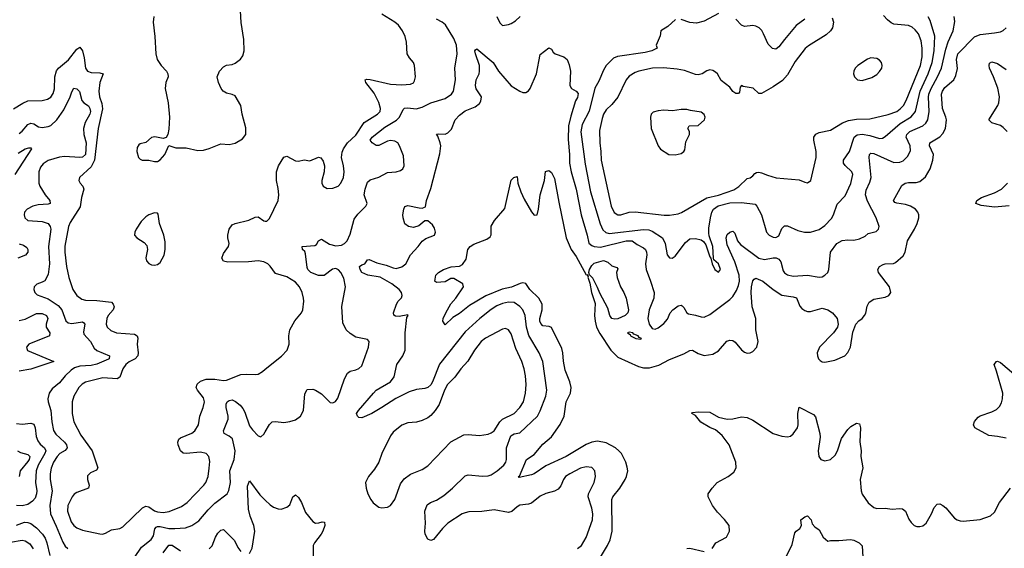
# Model space of a CAD drawing. Header units: inches. Extents: x 1649636 to 1815363, y 506543 to 641975.
# Tile 220 of 256: x 1708293 to 1715137, y 573931 to 577607. Entities that reach past the tile are written whole.
import ezdxf

# ---------------------------------------------------------------- set-up
doc = ezdxf.new("R2010")
doc.units = ezdxf.units.IN
doc.header["$MEASUREMENT"] = 0
doc.layers.add('B7507', color=7, linetype='Continuous')
doc.layers.add('B7517', color=7, linetype='Continuous')

msp = doc.modelspace()

# ---------------------------------------------------------------- linework, layer by layer
at = {"layer": 'B7507', "color": 5}
for points, elevation in [([(1709224.6, 577630), (1709220.2, 577590), (1709232.6, 577490), (1709238, 577370), (1709248.5, 577330), (1709276.5, 577290), (1709313.7, 577250), (1709323.1, 577230), (1709324.6, 577210), (1709309, 577170), (1709304, 577130), (1709324.6, 577030), (1709335.3, 576930), (1709330, 576846), (1709322.8, 576810), (1709310, 576788), (1709290, 576782), (1709232.5, 576792.5), (1709210, 576789.2), (1709170, 576752.7), (1709130, 576745.2), (1709122, 576738), (1709110, 576718), (1709108, 576690), (1709119.1, 576650), (1709130, 576637.3), (1709144.7, 576630), (1709190, 576630.7), (1709230, 576620.7), (1709250, 576620.7), (1709270, 576634), (1709302, 576670), (1709330, 576732), (1709377.3, 576717.3), (1709450, 576716.1), (1709530, 576698.6), (1709570, 576699.7), (1709610, 576711.2), (1709690, 576743.9), (1709750, 576739.6), (1709790, 576748.7), (1709842, 576778), (1709865.1, 576810), (1709865.4, 576854.6), (1709839.8, 576950), (1709829.7, 577010), (1709790, 577077.6), (1709770, 577088.2), (1709730, 577096.9), (1709708.3, 577110), (1709692.6, 577130), (1709673.7, 577170), (1709666.6, 577210), (1709681.3, 577250), (1709710, 577280.3), (1709730, 577290.2), (1709770, 577295.8), (1709790, 577304.7), (1709827.8, 577332.2), (1709844.8, 577355.2), (1709853.9, 577390), (1709851.4, 577470), (1709831.9, 577588.1), (1709827.8, 577670)], 720), ([(1708250, 576988.3), (1708313.9, 577026.1), (1708350, 577042.2), (1708450, 577045.2), (1708485.4, 577054.6), (1708510, 577069), (1708525.5, 577094.5), (1708534.1, 577125.9), (1708538.1, 577210), (1708548, 577252), (1708562.8, 577270), (1708632.5, 577327.5), (1708690, 577403.1), (1708710, 577417.1), (1708730, 577390.8), (1708741.9, 577341.9), (1708750.8, 577270.8), (1708764.2, 577250), (1708790, 577239.8), (1708850, 577238.6), (1708873, 577230), (1708851, 577170), (1708843.1, 577110), (1708848, 577070), (1708864.5, 577024.5), (1708867.6, 576987.6), (1708838.2, 576850), (1708811.7, 576630), (1708790, 576584.3), (1708708.9, 576510), (1708703.1, 576490), (1708713.7, 576470), (1708732.6, 576450), (1708738.8, 576430), (1708721.8, 576370), (1708713.2, 576306.8), (1708642.8, 576197.2), (1708631.4, 576170), (1708607.4, 576032.6), (1708605.5, 575990), (1708617.3, 575890), (1708635.4, 575815.4), (1708662.9, 575730), (1708689.1, 575690), (1708724.5, 575664.5), (1708750, 575657.6), (1708830, 575654.2), (1708930, 575642), (1708943.2, 575630), (1708950.2, 575610), (1708943.5, 575590), (1708908.3, 575550), (1708898.2, 575530), (1708893.1, 575490), (1708902, 575470), (1708926.2, 575446.2), (1708966.8, 575430), (1709090, 575420.7), (1709108.7, 575410), (1709112.9, 575392.9), (1709108.6, 575350), (1709116.6, 575290), (1709113, 575270), (1709095.5, 575250), (1709052.8, 575227.2), (1709030, 575208.7), (1709010, 575178.9), (1708990, 575120.4), (1708970, 575109.2), (1708870, 575116.8), (1708750, 575087.3), (1708726, 575074), (1708702.9, 575050), (1708669.4, 574990), (1708658.2, 574950), (1708656.6, 574870), (1708670.2, 574810), (1708717.9, 574717.9), (1708796.3, 574610), (1708837, 574490), (1708826.3, 574473.7), (1708784.1, 574455.9), (1708764.2, 574435.8), (1708764.6, 574410), (1708776.5, 574370), (1708772.2, 574350), (1708690, 574318.9), (1708672.1, 574307.9), (1708656.5, 574290), (1708627.2, 574230), (1708625.3, 574190), (1708650, 574116.5), (1708668.3, 574090), (1708690, 574074.5), (1708730, 574058.7), (1708849, 574031), (1708869.2, 574030.8), (1708890, 574037.4), (1708930, 574060.2), (1708989.8, 574070.2), (1709010, 574081.7), (1709146.5, 574213.5), (1709170, 574223.8), (1709190, 574218.7), (1709230, 574192.7), (1709250, 574185.1), (1709290, 574181), (1709332.6, 574187.4), (1709416.8, 574223.2), (1709456.4, 574250), (1709572, 574370), (1709586.4, 574390), (1709602.2, 574430), (1709610.7, 574489.3), (1709614.3, 574534.3), (1709608.3, 574570), (1709590, 574590.9), (1709550, 574600.3), (1709450, 574589.9), (1709430, 574593.1), (1709409.8, 574610), (1709394.8, 574650), (1709392, 574670), (1709398.3, 574690), (1709410, 574699.1), (1709488.4, 574731.6), (1709510, 574748.5), (1709535.7, 574790), (1709544.6, 574850), (1709569, 574910), (1709577, 574950), (1709570, 574977.4), (1709529, 575030), (1709520.3, 575050), (1709526.7, 575073.3), (1709550, 575093.7), (1709590, 575107.5), (1709650, 575106.5), (1709710, 575098), (1709730, 575100.2), (1709830, 575140.6), (1709870, 575143.2), (1709930, 575139.2), (1709950, 575142.8), (1709979.5, 575160.5), (1710000, 575176.7)], 680), ([(1708290, 576816.8), (1708310, 576833.2), (1708350, 576879.7), (1708370, 576888.2), (1708390, 576882.2), (1708422.7, 576862.7), (1708450, 576857.5), (1708490, 576863.7), (1708510, 576872.5), (1708550, 576911), (1708600, 576980), (1708643.4, 577070), (1708654.5, 577105.5), (1708670, 577130.3), (1708690, 577125.5), (1708708.8, 577108.8), (1708725.8, 577045.8), (1708739, 577030), (1708770, 577007.9), (1708781.3, 576990), (1708784.6, 576970), (1708781.5, 576950), (1708748.6, 576891.4), (1708737, 576850), (1708738.1, 576810), (1708754.3, 576750), (1708749.2, 576670), (1708730, 576652.4), (1708711.3, 576650), (1708604.9, 576655.1), (1708570, 576652.1), (1708490, 576628.9), (1708455.4, 576604.6), (1708438.1, 576581.9), (1708426.7, 576550), (1708426.5, 576470), (1708433, 576450), (1708470.1, 576390.1), (1708502.6, 576350), (1708504.9, 576330), (1708490, 576324.5), (1708420.9, 576319.1), (1708384.9, 576310), (1708343.8, 576290), (1708327, 576270), (1708324.2, 576250), (1708329.2, 576229.2), (1708350.3, 576210.3), (1708450, 576203.8), (1708490, 576190.2), (1708505.5, 576170), (1708510.1, 576150.1), (1708493.8, 576030), (1708499.8, 575910), (1708490, 575835.1), (1708467.6, 575792.4), (1708450, 575781), (1708411.9, 575768.1), (1708393.4, 575750), (1708390.4, 575730), (1708397.1, 575710), (1708415.2, 575695.2), (1708490, 575665.5), (1708560.8, 575620.8), (1708585.3, 575590), (1708614.4, 575514.4), (1708630, 575499.7), (1708655, 575495), (1708730, 575506.2), (1708739.7, 575499.7), (1708744.7, 575490), (1708735.9, 575435.9), (1708739.6, 575419.6), (1708784.2, 575370), (1708810, 575323.9), (1708830, 575307.2), (1708916, 575270), (1708914.9, 575250), (1708910, 575245.6), (1708830, 575212.9), (1708790, 575202.8), (1708710, 575197.9), (1708674.6, 575185.4), (1708650, 575171), (1708608.5, 575131.5), (1708570, 575082.2), (1708518.6, 575041.4), (1708497.4, 575010), (1708488.9, 574971.1), (1708491.2, 574950), (1708509.5, 574889.5), (1708516.6, 574810), (1708528.6, 574750), (1708545, 574725), (1708605.1, 574670), (1708619, 574650), (1708623.5, 574630), (1708607.9, 574612.1), (1708572.7, 574590), (1708553.1, 574570), (1708528.5, 574530), (1708511.8, 574488.2), (1708505.1, 574450), (1708504.6, 574410), (1708518.6, 574330), (1708502.1, 574230), (1708506.6, 574170), (1708546.5, 574086.5), (1708593.1, 573973.1), (1708610, 573945.8), (1708627.7, 573930)], 660), ([(1708281.3, 576678.7), (1708330.2, 576710.2), (1708357.2, 576717.2), (1708370, 576716.4), (1708374.9, 576710), (1708259.7, 576530)], 640), ([(1710000, 575918.5), (1709990, 575923.4), (1709950, 575931), (1709883.6, 575923.6), (1709740.7, 575920.7), (1709708.5, 575928.5), (1709698.2, 575950), (1709710, 575982.6), (1709745.3, 576030), (1709748.7, 576050), (1709739, 576090), (1709739.9, 576110), (1709750, 576151.7), (1709770, 576180.7), (1709790, 576190.2), (1709886.6, 576213.4), (1709930, 576235.3), (1709950, 576235.8), (1709990, 576208.2), (1710000, 576207.1)], 680), ([(1708288.6, 576048.6), (1708319.1, 576039.1), (1708342.8, 576022.8), (1708350.4, 576010), (1708350.3, 575990), (1708332.7, 575970), (1708279.5, 575950)], 640), ([(1708290, 575514.7), (1708330, 575524), (1708410, 575564.2), (1708450, 575563.8), (1708479.7, 575550), (1708487.3, 575530), (1708475.9, 575490), (1708477.3, 575470), (1708502.7, 575430), (1708499.5, 575410), (1708357, 575350), (1708341.1, 575330), (1708342, 575322), (1708347.8, 575307.8), (1708530.7, 575230), (1708370, 575176.7), (1708290, 575162.9)], 640), ([(1709090, 573867.4), (1709140.4, 573939.6), (1709207.4, 573992.6), (1709222.6, 574017.4), (1709232.5, 574067.5), (1709241.1, 574078.9), (1709250, 574083.5), (1709270, 574082.7), (1709330, 574068.5), (1709371.6, 574068.4), (1709446, 574074), (1709490, 574089.3), (1709538.2, 574121.8), (1709602, 574198), (1709650, 574245.4), (1709735.6, 574310), (1709747.1, 574332.9), (1709758, 574390), (1709754.3, 574470), (1709782.6, 574550), (1709790.4, 574610), (1709772.1, 574692.1), (1709750, 574711.6), (1709715.1, 574730), (1709710, 574748.7), (1709742, 574830), (1709741.5, 574850), (1709727.1, 574910), (1709727.2, 574932.8), (1709734.3, 574950), (1709750, 574960.2), (1709770, 574963.2), (1709793.3, 574953.3), (1709826.2, 574926.2), (1709844, 574904), (1709857.3, 574877.3), (1709890, 574783), (1709910, 574754.9), (1709950, 574714), (1709970, 574706.8), (1709990, 574724.7), (1710000, 574741.3)], 660), ([(1708270, 574800.2), (1708310, 574794.6), (1708370, 574801.1), (1708390, 574794), (1708400.8, 574770), (1708407.3, 574710), (1708417.9, 574677.9), (1708435, 574655), (1708465, 574630), (1708473.8, 574610), (1708468.2, 574590), (1708420.3, 574510), (1708406.3, 574470), (1708402.3, 574390), (1708411.5, 574330), (1708410.5, 574309.5), (1708399.9, 574280.1), (1708381.6, 574258.4), (1708350, 574236.8), (1708310, 574226.4), (1708270, 574229.8)], 640), ([(1708278, 574610), (1708297.5, 574597.5), (1708350, 574584.2), (1708363.7, 574570), (1708359.3, 574550), (1708350, 574536), (1708297, 574470), (1708288.4, 574430)], 620), ([(1709890, 573894.8), (1709908.1, 573931.9), (1709926.2, 574050), (1709920.3, 574090), (1709895.2, 574155.2), (1709883.6, 574203.6), (1709876.6, 574363.4), (1709890, 574400.7), (1709962.7, 574302.7), (1710000, 574267.1)], 640), ([(1708270, 574091.2), (1708327.3, 574112.7), (1708350, 574111.1), (1708370, 574103.5), (1708410, 574073.7), (1708450.5, 574030.5), (1708470, 574000.9), (1708481.5, 573970), (1708501.8, 573881.8)], 640), ([(1709610, 573928.8), (1709630, 573948.4), (1709654.6, 574010), (1709670, 574036.1), (1709690, 574058), (1709710, 574062), (1709786.2, 573986.2), (1709810, 573937.3), (1709830, 573908.2)], 640), ([(1708230, 573973.8), (1708310, 573988.1), (1708330, 573983.6), (1708362.5, 573962.5), (1708387.4, 573927.4)], 620), ([(1709290, 573900.6), (1709330, 573953), (1709352.2, 573952.2), (1709410, 573915)], 640)]:
    msp.add_lwpolyline(points, dxfattribs=dict(at, elevation=elevation))
at = {"layer": 'B7507', "color": 5, "elevation": 720}
msp.add_lwpolyline([(1709230, 576264), (1709190, 576249.4), (1709170, 576237), (1709137.1, 576202.9), (1709102.4, 576150), (1709092.7, 576130), (1709090.6, 576110), (1709107.3, 576090), (1709158.2, 576058.2), (1709176.9, 576036.9), (1709180.3, 576010), (1709170.3, 575950.3), (1709175.3, 575930), (1709190, 575912.4), (1709210, 575901.7), (1709230, 575899.6), (1709250, 575904.6), (1709270, 575919.3), (1709296.4, 575970), (1709303.5, 576010), (1709303.6, 576063.6), (1709294, 576110), (1709263.6, 576190), (1709254.5, 576254.5), (1709250, 576262)], close=True, dxfattribs=at)
at = {"layer": 'B7517', "color": 5}
for points, elevation in [([(1710000, 576207.1), (1710010, 576206), (1710030, 576225.5), (1710089.9, 576350), (1710094.2, 576390), (1710090, 576433.2), (1710077.3, 576490), (1710078.2, 576550), (1710092.5, 576590), (1710130, 576650.3), (1710150, 576657.7), (1710210, 576626.7), (1710230, 576623), (1710270, 576632.2), (1710310, 576624.9), (1710370, 576650.4), (1710386.6, 576646.6), (1710403, 576623), (1710412.7, 576590), (1710410.2, 576550), (1710392, 576490), (1710392.8, 576470), (1710402.9, 576450), (1710430, 576434.3), (1710470, 576434.7), (1710506, 576450), (1710526.2, 576470), (1710543.8, 576510), (1710548.8, 576550), (1710544.8, 576590), (1710530.9, 576650), (1710534.3, 576685.7), (1710544, 576710), (1710571.1, 576750), (1710630, 576804), (1710686.5, 576893.5), (1710781.1, 576950), (1710798.2, 576970), (1710801.2, 576990), (1710790, 577031.6), (1710756.4, 577096.4), (1710699.6, 577170), (1710695.3, 577190), (1710706.2, 577193.8), (1710728.2, 577191.8), (1710870, 577158.4), (1710950, 577154), (1711010, 577160.2), (1711030.7, 577169.3), (1711038.2, 577181.8), (1711043, 577210), (1711036.3, 577290), (1711029.6, 577310), (1711001.3, 577341.3), (1710986.3, 577370), (1710982.7, 577450), (1710972.9, 577490), (1710953.3, 577530), (1710925.8, 577570), (1710900.9, 577590), (1710810, 577645)], 680), ([(1710000, 574741.3), (1710030, 574791.3), (1710048.7, 574810), (1710070, 574813), (1710130, 574807.3), (1710170, 574813), (1710210, 574825.5), (1710244.5, 574850), (1710266.3, 574890), (1710274.2, 575005.8), (1710290, 575034.8), (1710330, 575038), (1710350, 575030.5), (1710390, 575004.9), (1710450, 574944.9), (1710470, 574942), (1710487.7, 574952.3), (1710503.8, 574976.2), (1710551.5, 575110), (1710571.2, 575148.8), (1710590, 575163.8), (1710630, 575172.2), (1710650, 575181.3), (1710670, 575200.7), (1710718.4, 575330), (1710721.2, 575370), (1710710, 575384), (1710630, 575399.3), (1710590, 575425.2), (1710562.7, 575450), (1710538.9, 575498.9), (1710531.8, 575611.8), (1710557.8, 575750), (1710546.8, 575810), (1710525.6, 575850), (1710510, 575868.5), (1710490, 575877.8), (1710467.4, 575872.6), (1710410, 575828.4), (1710370, 575828.7), (1710317.6, 575850), (1710295.6, 575870), (1710290, 575884), (1710279.7, 575979.7), (1710274.7, 575994.7), (1710259.3, 576010), (1710255.3, 576030), (1710344, 576036), (1710356.1, 576043.9), (1710370, 576070.4), (1710390, 576080.3), (1710446.8, 576046.8), (1710490, 576035.5), (1710530, 576040.2), (1710550, 576050.2), (1710569.8, 576070), (1710590, 576117), (1710618.6, 576221.4), (1710644.2, 576255.8), (1710698.7, 576310), (1710708.2, 576330), (1710687.9, 576390), (1710693.8, 576430), (1710710, 576476.4), (1710730, 576494), (1710790, 576513.2), (1710850, 576545), (1710910, 576550.2), (1710940.7, 576559.3), (1710956.3, 576570), (1710964.4, 576590), (1710960.7, 576660.7), (1710933.2, 576730), (1710920.3, 576750), (1710901.6, 576761.6), (1710870, 576767), (1710850, 576762.6), (1710790, 576732.8), (1710770, 576732), (1710742, 576750), (1710730, 576769.5), (1710743.9, 576790), (1710830, 576861), (1710911.9, 576908.1), (1710932.9, 576930), (1710957.3, 576982.7), (1710966.9, 576993.1), (1710990, 576994.8), (1711047.9, 576987.9), (1711090, 576998.4), (1711150, 577028.7), (1711250, 577059.9), (1711294.8, 577090), (1711308.6, 577110), (1711321.5, 577190), (1711318.7, 577270), (1711333.6, 577370), (1711328.6, 577430), (1711310, 577476.1), (1711252.2, 577572.2), (1711230, 577590.8), (1711189.3, 577610)], 660), ([(1712170.5, 573929.5), (1712198, 573950), (1712230, 574006), (1712275, 574130), (1712276.5, 574170), (1712270.5, 574210.5), (1712243.8, 574290), (1712245.8, 574310), (1712285.1, 574390), (1712294.5, 574430), (1712289.7, 574469.7), (1712270, 574493), (1712230, 574498.5), (1712190, 574487.6), (1712116.4, 574450), (1712087, 574430), (1712071.8, 574410), (1712055, 574365), (1712037, 574343), (1712011.2, 574328.8), (1711950, 574312.1), (1711910, 574295.1), (1711850, 574245.1), (1711830, 574238.3), (1711770, 574231), (1711750, 574219.7), (1711713.1, 574186.9), (1711690, 574180.3), (1711590, 574198.4), (1711506.4, 574186.4), (1711415.1, 574184.9), (1711390, 574178.5), (1711368, 574170), (1711270, 574105.1), (1711231.1, 574068.9), (1711170, 573991.8), (1711150, 573985.6), (1711130, 573995.1), (1711111.5, 574030), (1711109.7, 574050), (1711113.4, 574106.6), (1711108, 574190), (1711125.7, 574234.3), (1711149.1, 574250.9), (1711190, 574266.4), (1711240.8, 574299.2), (1711301.5, 574350), (1711390, 574436.1), (1711410, 574441.2), (1711510, 574432.7), (1711550, 574435.4), (1711570, 574442.3), (1711611.9, 574470), (1711657.6, 574510), (1711671.8, 574530), (1711677.7, 574550), (1711675.9, 574630), (1711706.9, 574713.1), (1711730, 574726.5), (1711770, 574733.4), (1711892.1, 574850), (1711911.9, 574888.1), (1711949.8, 574990), (1711957.1, 575030), (1711929.1, 575230), (1711904.7, 575290), (1711831.9, 575411.9), (1711815.2, 575470), (1711806.4, 575550), (1711790.6, 575590), (1711770, 575613.8), (1711730, 575639.9), (1711690, 575644), (1711650, 575634.5), (1711610, 575617.5), (1711570, 575592.4), (1711491.9, 575530), (1711390, 575435.9), (1711210, 575210.8), (1711162.1, 575090), (1711150, 575069.1), (1711130, 575050.6), (1711110, 575041.6), (1711050, 575036.3), (1711000.2, 575019.8), (1710906.6, 574973.4), (1710810, 574909.7), (1710740.5, 574870), (1710670, 574838.7), (1710650, 574841.6), (1710640.7, 574850), (1710635.1, 574870), (1710647.1, 574890), (1710751.3, 575010), (1710770, 575030.3), (1710870, 575089.1), (1710896.2, 575123.8), (1710914.6, 575210), (1710955.2, 575270), (1710971.4, 575310), (1710972.2, 575430), (1710984.7, 575535.3), (1710993.2, 575550), (1710990, 575554), (1710930, 575543.6), (1710906, 575546), (1710893.2, 575553.2), (1710892.3, 575570), (1710911.6, 575630), (1710922.9, 575650), (1710946.3, 575673.7), (1710951.7, 575688.3), (1710946, 575710), (1710930.6, 575730), (1710880.7, 575770), (1710797.8, 575817.8), (1710713.2, 575830), (1710671.8, 575850), (1710659.7, 575870), (1710655.1, 575890), (1710670, 575901.6), (1710691, 575909), (1710710, 575938), (1710721.2, 575938.8), (1710776, 575916), (1710841.1, 575901.1), (1710890, 575881.6), (1710910, 575878.3), (1710950, 575887.7), (1710976.5, 575910), (1711008.3, 575971.7), (1711063.1, 576030), (1711091.6, 576068.4), (1711115.2, 576084.8), (1711175.1, 576110), (1711183.7, 576130), (1711176.6, 576156.6), (1711162, 576182), (1711130, 576209), (1711110, 576209.4), (1711066.6, 576173.4), (1711030, 576162.3), (1710995.1, 576170), (1710970, 576188), (1710957.3, 576230), (1710956, 576250), (1710962.7, 576290), (1710971.1, 576308.9), (1710990, 576314.7), (1711070, 576298.8), (1711090, 576297.6), (1711113.4, 576306.6), (1711120.6, 576350), (1711150, 576433), (1711214.1, 576674.1), (1711219.2, 576730), (1711216.4, 576750), (1711198.3, 576798.3), (1711189.7, 576810.3), (1711205.6, 576814.4), (1711250, 576812), (1711270, 576819.5), (1711293.5, 576846.5), (1711320.5, 576910), (1711350, 576943.8), (1711390, 576972.7), (1711458.3, 577001.7), (1711490, 577024.9), (1711499.3, 577040.7), (1711501.8, 577070), (1711465.9, 577125.9), (1711460.2, 577150), (1711466.9, 577190), (1711487.2, 577230), (1711489.8, 577250), (1711489, 577290), (1711460.4, 577370), (1711457, 577390), (1711461.7, 577398.3), (1711470, 577404.9), (1711584.9, 577310), (1711621.1, 577250), (1711710, 577147.6), (1711770, 577110.3), (1711790, 577101.1), (1711810, 577100.3), (1711830, 577113), (1711840.5, 577130), (1711884.1, 577230), (1711910, 577364.7), (1711970, 577411), (1711990, 577402), (1712001.6, 577381.6), (1712016, 577370), (1712074.8, 577350), (1712098.4, 577330), (1712112.6, 577292.6), (1712120.9, 577250), (1712117, 577150), (1712127.9, 577127.9), (1712161, 577110), (1712173.8, 577093.8), (1712170, 577066), (1712157.1, 577042.9), (1712122.9, 576937.1), (1712108.1, 576870), (1712105.6, 576774.4), (1712115.5, 576670), (1712115, 576610), (1712126, 576550), (1712161, 576430), (1712196.3, 576250), (1712237.5, 576110), (1712250, 576052.2), (1712270, 576036.3), (1712286.4, 576030), (1712330, 576025.4), (1712509.6, 576070), (1712550, 576070.1), (1712584.1, 576044.1), (1712630, 576021.1), (1712641.9, 576010), (1712650.8, 575990.8), (1712651.8, 575971.8), (1712643.1, 575910), (1712646.5, 575870), (1712678.4, 575790), (1712702.2, 575710), (1712701.2, 575670), (1712667.9, 575590), (1712660.2, 575530), (1712668.9, 575490), (1712690, 575459.3), (1712710, 575455.8), (1712730, 575463.7), (1712770, 575495.8), (1712795.2, 575524.8), (1712813.3, 575570), (1712831.8, 575590), (1712870, 575617.4), (1712890, 575622), (1712897.2, 575617.2), (1712910, 575605.5), (1712929.1, 575569.1), (1712941.2, 575561.2), (1712990, 575553), (1713030, 575540.2), (1713050, 575539.6), (1713090, 575557.3), (1713230, 575661.5), (1713250, 575681.7), (1713276, 575724), (1713290, 575758.4), (1713295.3, 575790), (1713293.6, 575830), (1713263.7, 575923.7), (1713210, 576042), (1713203.4, 576090), (1713210, 576113.6), (1713230, 576130.2), (1713250, 576137), (1713263.2, 576123.2), (1713283.2, 576070), (1713303.8, 576043.8), (1713430, 575950.2), (1713470, 575938.9), (1713530, 575952.2), (1713551.4, 575951.4), (1713570, 575943.1), (1713583, 575923), (1713600.2, 575860.2), (1713610, 575846), (1713630, 575832.9), (1713670, 575823.8), (1713770, 575830.2), (1713850, 575816), (1713870, 575819.5), (1713889.8, 575830.2), (1713909.6, 575850), (1713916.3, 575870), (1713928.3, 575990), (1713971.8, 576050), (1714010, 576071.2), (1714050, 576076.9), (1714090, 576073.4), (1714130, 576083.1), (1714170, 576103.1), (1714190, 576119.5), (1714246, 576134), (1714262.4, 576150), (1714267.8, 576170), (1714245.8, 576230), (1714185, 576345), (1714172.8, 576390), (1714177.7, 576422.3), (1714203.2, 576476.8), (1714211.1, 576510), (1714197.1, 576650), (1714199.7, 576670), (1714210, 576679.6), (1714230, 576677.7), (1714370, 576614), (1714410, 576616.2), (1714433, 576627), (1714464.6, 576655.4), (1714484.6, 576695.4), (1714483.4, 576730), (1714455.6, 576790), (1714459.5, 576810), (1714480.9, 576830), (1714571.2, 576868.8), (1714592, 576888), (1714604.4, 576910), (1714614.9, 576970), (1714609.2, 577069.2), (1714612.4, 577090), (1714628.4, 577130), (1714672.5, 577210), (1714699.5, 577270), (1714730, 577403.1), (1714746, 577454), (1714781.2, 577530), (1714794.2, 577594.2), (1714788.4, 577630)], 640), ([(1711610.4, 577630), (1711630, 577586), (1711650, 577567.7), (1711690, 577573.4), (1711710, 577581.1), (1711739.4, 577600.6), (1711770.7, 577629.3)], 660), ([(1712851.7, 577608.3), (1712799.1, 577560.9), (1712750.6, 577530), (1712744.1, 577495.9), (1712718, 577430), (1712724.7, 577410), (1712686, 577390), (1712641.2, 577378.8), (1712447.7, 577352.3), (1712420.8, 577339.2), (1712370, 577289.6), (1712350, 577256.9), (1712319.1, 577180.9), (1712290, 577131.6), (1712250.2, 576970.2), (1712201.6, 576878.4), (1712192.4, 576827.6), (1712223.1, 576603.1), (1712260.1, 576410), (1712327.3, 576187.3), (1712346.7, 576146.7), (1712367.4, 576127.4), (1712390, 576121), (1712630, 576148.8), (1712666.1, 576146.1), (1712690, 576137.6), (1712760.2, 576090), (1712778.8, 576050), (1712792.8, 575972.8), (1712810, 575950.3), (1712828.1, 575948.1), (1712850, 575961.8), (1712921.2, 576058.8), (1712950, 576082.7), (1712990, 576085.4), (1713030, 576076.5), (1713045.7, 576065.7), (1713061.5, 576041.5), (1713090, 575958), (1713098, 575950), (1713105.5, 575910), (1713123.8, 575870), (1713150, 575850.8), (1713163.7, 575870), (1713150, 575909.2), (1713118.6, 575938.6), (1713114.5, 575950), (1713110.8, 576029.2), (1713084.6, 576104.6), (1713082.5, 576122.5), (1713082.6, 576157.4), (1713094.5, 576230), (1713104, 576270), (1713115.4, 576290), (1713148, 576312), (1713230, 576333), (1713310, 576337.1), (1713404.8, 576324.8), (1713418, 576310), (1713448.8, 576250), (1713483.7, 576130), (1713501.6, 576110), (1713530, 576094.9), (1713550, 576093.7), (1713570, 576104.4), (1713590, 576154.8), (1713610, 576174.9), (1713630, 576174), (1713701.1, 576141.1), (1713749.2, 576129.2), (1713790.7, 576129.3), (1713850, 576149.2), (1713890, 576177.3), (1713935.5, 576224.5), (1713950, 576250.6), (1713974.9, 576325.1), (1714030, 576383), (1714070, 576467.3), (1714084, 576530), (1714076.9, 576550), (1714030, 576593.6), (1714020.4, 576610), (1714020.4, 576630), (1714061.1, 576690), (1714094.3, 576790), (1714113.6, 576806.4), (1714150, 576812.1), (1714201.7, 576801.7), (1714270, 576780.5), (1714290, 576782.9), (1714310, 576794.4), (1714414.1, 576885.9), (1714488.7, 576931.3), (1714519, 576970), (1714552.4, 577110), (1714607.5, 577230), (1714634.9, 577310), (1714649.9, 577390), (1714653.3, 577493.3), (1714621.6, 577601.6), (1714608, 577628)], 660), ([(1713940.6, 577620.6), (1713949.3, 577590), (1713942.3, 577550), (1713929.2, 577530), (1713898.3, 577501.7), (1713775.2, 577424.8), (1713753.4, 577406.6), (1713683.8, 577316.2), (1713630, 577223.5), (1713595.3, 577184.7), (1713530, 577139.8), (1713450, 577094.3), (1713430, 577095.1), (1713391.5, 577131.5), (1713322, 577142), (1713310, 577149), (1713302, 577138), (1713296.4, 577103.6), (1713290, 577094), (1713270, 577093.2), (1713250, 577109.2), (1713230, 577138), (1713170, 577183.7), (1713143.6, 577230), (1713130, 577243.6), (1713110, 577254.3), (1713090, 577258.4), (1713070, 577252.3), (1713036, 577230), (1713010, 577223.5), (1712990, 577225.5), (1712914.5, 577254.5), (1712863.9, 577263.9), (1712767.8, 577272.2), (1712690.7, 577269.3), (1712595.8, 577250), (1712570, 577239.6), (1712530, 577213.7), (1712508.9, 577190), (1712450, 577068.7), (1712410, 577016.8), (1712370, 576980.4), (1712351.1, 576950), (1712340.6, 576919.4), (1712324.2, 576835.8), (1712324.5, 576750), (1712332.6, 576690), (1712334.4, 576630), (1712404.4, 576310), (1712425.7, 576265.7), (1712450, 576250.1), (1712470.4, 576249.6), (1712530, 576269.4), (1712570, 576271.8), (1712772.4, 576247.6), (1712810, 576248.3), (1712870, 576258.1), (1712892.4, 576267.6), (1713070, 576369.4), (1713150, 576386.9), (1713256.6, 576423.4), (1713292.3, 576447.7), (1713350, 576502.4), (1713370, 576508), (1713390, 576520.5), (1713402.3, 576537.7), (1713414.9, 576545.1), (1713430, 576547.3), (1713450, 576543.2), (1713490, 576526), (1713552.1, 576507.9), (1713710, 576494.9), (1713750, 576477.1), (1713770, 576473.4), (1713791.1, 576490), (1713829.8, 576650), (1713829, 576690), (1713812.4, 576770), (1713813.8, 576790), (1713827.5, 576812.5), (1713850, 576822.9), (1713930, 576839.3), (1714012.8, 576890), (1714054.7, 576905.3), (1714110, 576915.4), (1714202, 576918), (1714330, 576947.1), (1714390, 576970.1), (1714413.6, 576986.4), (1714436, 577010), (1714455, 577045), (1714555.5, 577290), (1714565.4, 577350), (1714565.7, 577410), (1714559.8, 577459.8), (1714539.5, 577510), (1714517.8, 577537.8), (1714495.6, 577555.6), (1714470, 577566.3), (1714370, 577577.2), (1714350, 577586.3), (1714325.5, 577605.5), (1714297.4, 577637.4)], 680), ([(1713150.3, 577650), (1713050, 577597.4), (1712997.6, 577582.4), (1712950, 577588.4), (1712890, 577608.6)], 660), ([(1713751.6, 577610), (1713690, 577567.7), (1713608.1, 577470), (1713570, 577417.6), (1713550, 577403.5), (1713526.1, 577406.1), (1713496.1, 577436.1), (1713463.9, 577510), (1713451.3, 577531.3), (1713433, 577550), (1713410, 577563.1), (1713390, 577566.8), (1713330, 577560.4), (1713310, 577568.3), (1713271.2, 577610)], 660), ([(1712329.4, 573870.6), (1712379.4, 573950), (1712397.8, 573990), (1712410.6, 574050), (1712409.3, 574270.7), (1712416.5, 574290), (1712464.6, 574350), (1712500.8, 574410), (1712510.9, 574430), (1712519.2, 574470), (1712516.6, 574496.6), (1712506, 574530), (1712475.3, 574590), (1712458.5, 574610), (1712435.4, 574630), (1712370, 574664.5), (1712310, 574677), (1712270, 574670.6), (1712230, 574653), (1712090.5, 574569.5), (1711950, 574504.5), (1711868.4, 574450), (1711850, 574442.3), (1711764.7, 574424.7), (1711760.9, 574430), (1711766, 574434), (1711816, 574550), (1711870, 574583.5), (1711930, 574654.7), (1711990, 574705.7), (1712050, 574793.4), (1712077.2, 574850), (1712092.2, 574950), (1712120.8, 575010), (1712126.3, 575050), (1712117.3, 575090), (1712083.4, 575170), (1712071.8, 575231.8), (1712069.1, 575290), (1712060.3, 575320.3), (1711990, 575466), (1711973, 575473), (1711930, 575478.5), (1711914.6, 575494.6), (1711907.9, 575510), (1711907.4, 575530), (1711925.4, 575590), (1711925.5, 575630), (1711902.2, 575670), (1711838.5, 575730), (1711810, 575773), (1711790, 575776.4), (1711772.3, 575772.3), (1711712.6, 575747.4), (1711646.5, 575733.5), (1711532.9, 575687.1), (1711420.6, 575619.4), (1711350, 575564.7), (1711303, 575537), (1711250, 575486), (1711233.2, 575510), (1711237, 575530), (1711254.3, 575570), (1711288.9, 575631.1), (1711323.6, 575670), (1711378, 575750), (1711372.7, 575770), (1711310, 575808.3), (1711290, 575807.6), (1711250, 575784.7), (1711190, 575779.3), (1711179.3, 575790), (1711185.1, 575830), (1711205.1, 575850), (1711238.4, 575870), (1711292.1, 575887.9), (1711350, 575892.6), (1711370, 575904.8), (1711396.9, 575943.1), (1711407.4, 576010), (1711424.2, 576030), (1711450, 576047.5), (1711539.6, 576080.4), (1711562.3, 576097.7), (1711569.8, 576110.2), (1711570, 576171.7), (1711592.2, 576210), (1711664.8, 576295.2), (1711709.5, 576490.5), (1711728.7, 576510), (1711750, 576518), (1711756, 576470), (1711775.9, 576410), (1711799.1, 576359.1), (1711850, 576272.2), (1711870, 576247), (1711890, 576250.7), (1711899.8, 576290), (1711909.9, 576390.1), (1711940.8, 576490), (1711947.5, 576552.5), (1711970, 576559.5), (1711990, 576544.9), (1712010, 576504), (1712039.4, 576339.4), (1712092, 576090), (1712125.8, 576010), (1712160.2, 575960.2), (1712230, 575834), (1712234.8, 575834.8), (1712244.5, 575824.5), (1712242.8, 575817.2), (1712256.1, 575776.1), (1712268.7, 575710), (1712293.8, 575633.8), (1712287.8, 575550), (1712292.2, 575510), (1712303, 575470), (1712324.8, 575424.8), (1712401.6, 575310), (1712450, 575261.1), (1712595.3, 575195.3), (1712630, 575187), (1712670, 575187), (1712735.5, 575204.5), (1712810, 575244.6), (1712910, 575284.6), (1712950, 575307.9), (1712970, 575309), (1713010, 575285.2), (1713050, 575272.6), (1713110, 575280.7), (1713150, 575304.9), (1713207.5, 575372.5), (1713230, 575379.6), (1713250, 575376.5), (1713265.8, 575365.8), (1713310, 575312.4), (1713330, 575295.3), (1713350, 575288.8), (1713370, 575290.3), (1713390, 575299.5), (1713416.4, 575330), (1713426.4, 575370), (1713409.7, 575450), (1713409, 575530), (1713385.3, 575610), (1713377.3, 575710), (1713379, 575750), (1713388.6, 575791.4), (1713397.3, 575802.7), (1713410, 575809.2), (1713457.7, 575790), (1713530.2, 575730), (1713590, 575691.5), (1713670, 575680.9), (1713692.5, 575672.5), (1713716.1, 575616.1), (1713730, 575598.7), (1713750, 575585.2), (1713770, 575579.1), (1713790, 575579.2), (1713870, 575600.6), (1713910.1, 575590.1), (1713942, 575570), (1713974.3, 575530), (1713982.6, 575490), (1713977, 575470), (1713949.2, 575430.8), (1713852.4, 575330), (1713835.8, 575290), (1713837.6, 575270), (1713844.4, 575250), (1713856.7, 575236.7), (1713870, 575227.4), (1713890, 575226.3), (1713959.2, 575240.8), (1714029.6, 575270.4), (1714050, 575294), (1714068, 575330), (1714084.7, 575435.3), (1714104.2, 575490), (1714126.1, 575513.9), (1714150, 575530.6), (1714165.1, 575550), (1714173.4, 575566.6), (1714184.2, 575615.8), (1714197.6, 575642.4), (1714230, 575663.6), (1714310, 575677.6), (1714335.1, 575690), (1714349.4, 575710), (1714339.6, 575750), (1714263, 575850), (1714256.9, 575870), (1714269.6, 575890), (1714295.3, 575904.7), (1714310, 575910.2), (1714367.7, 575912.3), (1714381.8, 575918.2), (1714434.9, 575965.1), (1714449, 575991), (1714465.2, 576070), (1714512.9, 576150), (1714530.8, 576190), (1714542, 576230), (1714542, 576250), (1714535.1, 576270), (1714518.9, 576290), (1714484.2, 576310), (1714450, 576322.9), (1714390.9, 576330.9), (1714376.9, 576336.9), (1714366, 576350), (1714424.6, 576455.4), (1714447, 576470), (1714470, 576476.3), (1714525.2, 576474.8), (1714550, 576481.3), (1714590, 576514.9), (1714622.8, 576570), (1714641.2, 576630), (1714644, 576670), (1714616.5, 576730), (1714618.5, 576750), (1714690, 576793), (1714710, 576815.2), (1714727.6, 576850), (1714734.2, 576910), (1714731.1, 576930), (1714707, 576990), (1714701.3, 577090), (1714707.6, 577110), (1714723.9, 577136.1), (1714785.6, 577190), (1714800.2, 577219.8), (1714811.2, 577268.8), (1714805.2, 577330), (1714813.5, 577370), (1714930, 577488.8), (1714970, 577503.6), (1715070, 577515), (1715110, 577523.9), (1715130, 577533.2), (1715149.8, 577550)], 620), ([(1715156, 576830), (1715130, 576858), (1715110, 576871.6), (1715049.5, 576890), (1715029.7, 576910), (1715091.8, 577010), (1715099.2, 577030), (1715103.3, 577070), (1715091.6, 577131.6), (1715062.8, 577210), (1715033.7, 577270), (1715030.8, 577290), (1715034.5, 577305.5), (1715050, 577315.2), (1715090, 577301.7), (1715150, 577261)], 580), ([(1715170, 576313.2), (1715070, 576303.6), (1714975.9, 576315.9), (1714939.5, 576330), (1714945.1, 576350), (1714977.6, 576370), (1715070, 576403.6), (1715116.8, 576430), (1715159, 576470)], 580), ([(1710000, 575176.7), (1710113.6, 575266.4), (1710152, 575310), (1710165.8, 575350), (1710164.5, 575410), (1710171.1, 575450), (1710206, 575514), (1710251.8, 575568.2), (1710262, 575590), (1710268.4, 575650), (1710266, 575670), (1710257.2, 575710), (1710237.8, 575750), (1710210, 575781.4), (1710150, 575818.5), (1710070, 575842), (1710034.2, 575894.2), (1710017.6, 575910), (1710000, 575918.5)], 680), ([(1715150, 574696.4), (1715090, 574709.8), (1715030, 574715.8), (1714932, 574770), (1714922.4, 574790), (1714930, 574813), (1714956.3, 574843.7), (1714970, 574852.3), (1715050, 574879.7), (1715082.3, 574897.7), (1715103, 574917), (1715117.2, 574942.8), (1715125.3, 574970), (1715127.8, 575010), (1715083.9, 575163.9), (1715066.6, 575210), (1715082, 575230), (1715090, 575233), (1715110, 575223.8), (1715204.4, 575144.4)], 580), ([(1713106.2, 573930), (1713131.5, 573968.5), (1713206.6, 574010), (1713227.3, 574050), (1713224.2, 574090), (1713191.8, 574131.8), (1713142.9, 574182.9), (1713109.7, 574230), (1713079.6, 574290), (1713078.4, 574310), (1713106, 574350), (1713142, 574390), (1713218, 574430), (1713258, 574462), (1713272.1, 574490), (1713269.8, 574530), (1713224.6, 574650), (1713176.4, 574716.4), (1713130, 574754.4), (1713090, 574770.9), (1713028.1, 574808.1), (1712990, 574854), (1712964, 574870), (1712970, 574876), (1713010, 574879.5), (1713090, 574878.2), (1713150, 574842.5), (1713210, 574830.1), (1713250, 574832.4), (1713310, 574845.8), (1713350, 574841.4), (1713390, 574822.2), (1713529.6, 574729.6), (1713590, 574711.3), (1713630, 574706.9), (1713650, 574711.7), (1713670, 574727.3), (1713699, 574770), (1713703.8, 574790), (1713702, 574870), (1713710, 574912.4), (1713810, 574861.1), (1713824.7, 574844.7), (1713855.5, 574730), (1713856, 574704), (1713843.2, 574610), (1713847.2, 574570), (1713860.7, 574550), (1713890, 574539.5), (1713930, 574549.1), (1713960.4, 574579.6), (1713977, 574610), (1714005.4, 574694.6), (1714050, 574758.3), (1714070, 574777.4), (1714110, 574802), (1714130, 574798), (1714136.9, 574770), (1714131.7, 574671.7), (1714142.6, 574610), (1714139.6, 574570), (1714154, 574490), (1714134.9, 574410), (1714141.7, 574330), (1714150, 574308), (1714190, 574248.5), (1714230, 574214.9), (1714250, 574208.9), (1714310, 574210.2), (1714357.3, 574202.7), (1714410, 574208.9), (1714430, 574207), (1714450.2, 574190.2), (1714473.5, 574133.5), (1714490.6, 574110), (1714510.4, 574090.4), (1714530, 574083.8), (1714550, 574083.8), (1714570, 574088.2), (1714593.1, 574106.9), (1714630, 574170.6), (1714650, 574215.5), (1714670, 574238.9), (1714690, 574239.6), (1714710, 574230.2), (1714730, 574212.6), (1714790, 574140.2), (1714810, 574128.3), (1714830, 574123.2), (1714850, 574119.7), (1714968.6, 574131.4), (1715042, 574158), (1715070, 574183.8), (1715104, 574250), (1715181.1, 574350)], 580), ([(1710000, 574267.1), (1710034.3, 574234.3), (1710057.8, 574217.8), (1710090, 574205.8), (1710110, 574204.4), (1710150, 574217), (1710170, 574233), (1710191.3, 574288.7), (1710210, 574303.8), (1710230, 574284.9), (1710252.1, 574250), (1710280.1, 574180.1), (1710330, 574118.3), (1710350, 574106.4), (1710372.6, 574107.4), (1710394.7, 574114.7), (1710412.6, 574112.6), (1710413.7, 574090), (1710399.3, 574050), (1710389.2, 574030), (1710342.3, 573970), (1710332.9, 573950), (1710331.7, 573870)], 640), ([(1713623.8, 573876.2), (1713662.4, 573957.6), (1713682, 574038), (1713690, 574051.3), (1713715.3, 574070), (1713728, 574090), (1713722, 574130), (1713750, 574151.3), (1713770, 574158), (1713794.8, 574130), (1713801.4, 574101.4), (1713819.8, 574079.8), (1713850, 574058.8), (1713878.8, 574010), (1713910, 573981), (1713930, 573986.8), (1713985.8, 573985.8), (1714068.2, 573991.8), (1714090, 573987.2), (1714127.3, 573970), (1714148.4, 573948.4), (1714153.1, 573870)], 560), ([(1712929.6, 573930.4), (1712950, 573933.1), (1713050, 573908.6)], 580)]:
    msp.add_lwpolyline(points, dxfattribs=dict(at, elevation=elevation))
for points, elevation in [([(1714210, 577342.5), (1714186.6, 577333.4), (1714119.5, 577290), (1714099.6, 577270), (1714090.3, 577250), (1714088.2, 577230), (1714095.5, 577210), (1714116, 577190), (1714150, 577185.3), (1714215.1, 577204.9), (1714250, 577225.5), (1714270, 577246.5), (1714284.8, 577270), (1714288.7, 577290), (1714283.9, 577310), (1714270, 577325.7), (1714250, 577337.8)], 720), ([(1712930, 576984), (1712890, 576984), (1712830, 576973.2), (1712770, 576977.2), (1712730, 576974.5), (1712696.3, 576963.7), (1712682.8, 576950), (1712677.3, 576930), (1712681.3, 576850), (1712730.8, 576730), (1712748.1, 576708.1), (1712806, 576670), (1712850, 576666.7), (1712890, 576678), (1712909.2, 576690), (1712916.6, 576703.4), (1712922.4, 576757.6), (1712948.7, 576810), (1712948, 576830), (1712938, 576850), (1712946, 576870), (1713010, 576872), (1713054, 576910), (1713058, 576930), (1713050, 576948.7), (1713030, 576964), (1712955.5, 576975.5)], 720), ([(1712430, 575525.3), (1712410, 575529.9), (1712394.6, 575550), (1712381.8, 575601.8), (1712324.7, 575704.7), (1712310, 575746), (1712277.6, 575810), (1712253.8, 575833.8), (1712248.7, 575848.7), (1712254.7, 575870), (1712270, 575898.8), (1712285.6, 575914.4), (1712350, 575933.6), (1712380.5, 575920.5), (1712410, 575895.6), (1712444.7, 575884.7), (1712450, 575874), (1712441.3, 575850), (1712446.3, 575813.7), (1712468.4, 575750), (1712491.3, 575711.3), (1712507.4, 575670), (1712525.4, 575590), (1712520.1, 575570), (1712502.7, 575550), (1712450, 575526.9)], 620), ([(1711670, 575459.1), (1711650, 575454.8), (1711530, 575392.3), (1711500.2, 575370), (1711455, 575310), (1711408, 575232), (1711360.3, 575179.7), (1711318.5, 575121.5), (1711267.7, 575070), (1711245.7, 575030), (1711208.2, 574931.8), (1711182, 574890), (1711150, 574854.8), (1711130, 574839.1), (1711090, 574819.1), (1711050, 574809.7), (1710990, 574805.1), (1710950, 574788.3), (1710890, 574738.3), (1710870, 574713), (1710810.3, 574590), (1710790, 574529.3), (1710758.6, 574481.4), (1710716.4, 574430), (1710697.1, 574390), (1710700.5, 574350), (1710712.4, 574310), (1710732.7, 574270), (1710750, 574247.7), (1710790, 574216.4), (1710810, 574212.4), (1710850, 574216.4), (1710870, 574228.2), (1710899.7, 574270), (1710940, 574380), (1710964.5, 574415.5), (1711010, 574447.2), (1711090, 574479.5), (1711130, 574505.3), (1711290, 574672.2), (1711379.5, 574720.5), (1711410, 574723.2), (1711490, 574715.2), (1711550, 574725.8), (1711570, 574733.6), (1711591.4, 574748.6), (1711630.5, 574810), (1711649.8, 574830), (1711730, 574868.1), (1711770.5, 574910), (1711794.4, 574950), (1711809.9, 575010), (1711813.4, 575070), (1711808.6, 575130), (1711799.6, 575179.6), (1711784.2, 575230), (1711741.1, 575321.1), (1711710, 575422.9), (1711690, 575451.2)], 660), ([(1712530, 575434.7), (1712518.8, 575430), (1712537.1, 575417.1), (1712539.1, 575410), (1712576, 575390), (1712610, 575385.5), (1712615.1, 575390), (1712598, 575398), (1712591.8, 575410), (1712561.7, 575421.7), (1712554.5, 575430)], 640)]:
    msp.add_lwpolyline(points, close=True, dxfattribs=dict(at, elevation=elevation))

doc.saveas('drawing.dxf')
